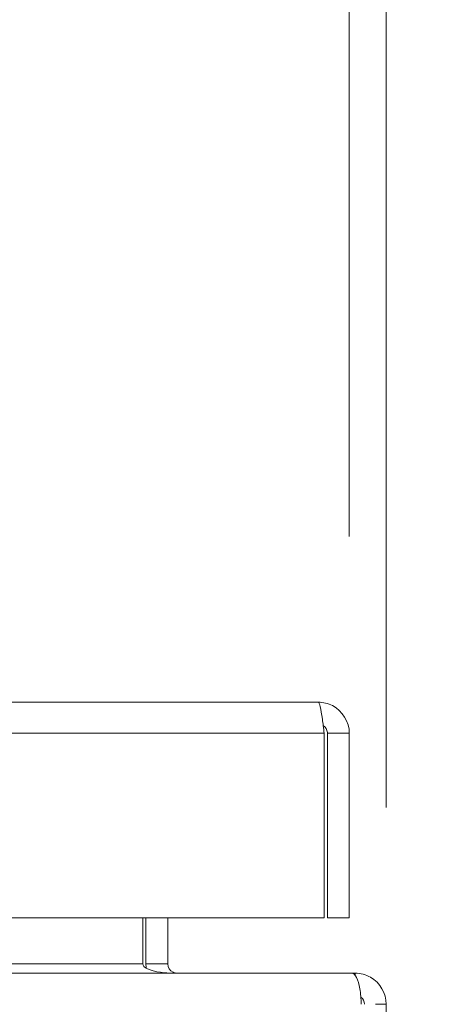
# Model space of a CAD drawing. Header units: inches. Extents: x 1 to 178, y 1 to 113.
# Tile 13 of 66: x 63.59 to 64.98, y 17.03 to 20.36. Entities that reach past the tile are written whole.
import ezdxf

# ---------------------------------------------------------------- set-up
doc = ezdxf.new("R2010")
doc.units = ezdxf.units.IN
doc.header["$LTSCALE"] = 10.666667
doc.header["$MEASUREMENT"] = 0
for name, color, linetype, lineweight in [('Dimension (ANSI)', 7, 'Continuous', 13), ('Visible (ANSI)', 7, 'Continuous', 13), ('Visible Narrow (ANSI)', 7, 'Continuous', 18)]:
    doc.layers.add(name, color=color, linetype=linetype, lineweight=lineweight)
doc.styles.add('Note Text (ANSI)', font='RomanS.shx')
doc.dimstyles.new('Default (ANSI)', dxfattribs={"dimscale": 10.666667, "dimtxt": 0.12, "dimasz": 0.098425, "dimexe": 0.125, "dimexo": 0.0625, "dimgap": 0.031496, "dimtad": 0, "dimtih": 1, "dimtoh": 1, "dimrnd": 1e-08, "dimzin": 0, "dimdsep": 46, "dimtxsty": 'Note Text (ANSI)', "dimcen": 0.09, "dimdle": 0.393701, "dimclrd": 256, "dimclre": 256, "dimclrt": 256, "dimadec": 0, "dimazin": 0, "dimtfac": 1, "dimtofl": 0, "dimtmove": 0, "dimatfit": 3, "dimfxl": 1, "dimtolj": 1, "dimtzin": 4, "dimlwd": -1, "dimlwe": -1, "dimarcsym": 0})

# ---------------------------------------------------------------- blocks, each defined once
blk = doc.blocks.new('*D10')
at = {"layer": 'Defpoints', "color": 0, "transparency": 16777216}
for p in [(64.703, 21.8328), (40.828, 17.9457), (64.703, 17.9457)]:
    blk.add_point(p, dxfattribs=at)
at = {"layer": 'Dimension (ANSI)', "transparency": 16777216}
for p, q in [((40.828, 18.6123), (40.828, 23.1661)), ((64.703, 18.6123), (64.703, 23.1661)), ((41.8778, 21.8328), (49.8695, 21.8328)), ((63.6531, 21.8328), (55.6614, 21.8328))]:
    blk.add_line(p, q, dxfattribs=at)
for points in [[(41.8778, 22.0077), (41.8778, 21.6578), (40.828, 21.8328)], [(63.6531, 22.0077), (63.6531, 21.6578), (64.703, 21.8328)]]:
    blk.add_solid(points, dxfattribs=at)
at = {"layer": 'Dimension (ANSI)', "transparency": 16777216, "insert": (50.2055, 22.4728), "char_height": 1.28, "attachment_point": 1, "style": 'Note Text (ANSI)'}
blk.add_mtext('\\A1;23.87', dxfattribs=at)
blk = doc.blocks.new('*D11')
at = {"layer": 'Defpoints', "color": 0, "transparency": 16777216}
for p in [(64.703, 21.8328), (64.703, 17.9457), (64.828, 17.0282)]:
    blk.add_point(p, dxfattribs=at)
at = {"layer": 'Dimension (ANSI)', "transparency": 16777216}
for p, q in [((64.703, 18.6123), (64.703, 23.1661)), ((64.828, 17.6948), (64.828, 23.1661)), ((63.6531, 21.8328), (62.6032, 21.8328)), ((65.8778, 21.8328), (66.9277, 21.8328))]:
    blk.add_line(p, q, dxfattribs=at)
for points in [[(63.6531, 22.0077), (63.6531, 21.6578), (64.703, 21.8328)], [(65.8778, 22.0077), (65.8778, 21.6578), (64.828, 21.8328)]]:
    blk.add_solid(points, dxfattribs=at)
at = {"layer": 'Dimension (ANSI)', "transparency": 16777216, "insert": (67.2637, 22.4728), "char_height": 1.28, "attachment_point": 1, "style": 'Note Text (ANSI)'}
blk.add_mtext('\\A1;0.13', dxfattribs=at)

msp = doc.modelspace()

# ---------------------------------------------------------------- linework, layer by layer
at = {"layer": 'Visible (ANSI)'}
for p, q in [((40.9332, 18.0509), (64.5977, 18.0509)), ((64.6179, 17.9457), (64.6179, 17.3209)), ((64.629, 17.9457), (64.629, 17.3209)), ((64.629, 17.9457), (64.703, 17.9457)), ((64.703, 17.3209), (64.703, 17.9457)), ((64.6179, 17.3209), (40.913, 17.3209)), ((64.0044, 17.1647), (64.0044, 17.3209)), ((64.0155, 17.3209), (64.0155, 17.1647)), ((64.0895, 17.1647), (64.0895, 17.3209)), ((64.629, 17.3209), (64.703, 17.3209)), ((40.9443, 17.1334), (64.7117, 17.1334)), ((64.7227, 17.1334), (64.7117, 17.1334)), ((64.7227, 17.1266), (64.7227, 17.1334)), ((64.828, 17.0282), (64.791, 17.0282)), ((64.828, 5.2387), (64.828, 17.0282))]:
    msp.add_line(p, q, dxfattribs=at)
for centre, radius, start, end in [((64.1207, 17.1647), 0.1052, 180, 187.9309), ((64.7227, 17.0282), 0.0312, 0, 51.7663)]:
    msp.add_arc(centre, radius, start, end, dxfattribs=at)
for points, knots in [([(64.5977, 18.0509), (64.6024, 18.0509), (64.6071, 18.028), (64.6118, 17.9939), (64.6138, 17.979), (64.6159, 17.9623), (64.6179, 17.9457)], [0, 0, 0, 0, 1.095058, 1.095058, 1.095058, 1.570796, 1.570796, 1.570796, 1.570796]), ([(64.703, 17.9457), (64.703, 17.9841), (64.6801, 18.0216), (64.6459, 18.0392), (64.6311, 18.0469), (64.6144, 18.0509), (64.5977, 18.0509)], [0, 0, 0, 0, 1.095058, 1.095058, 1.095058, 1.570796, 1.570796, 1.570796, 1.570796]), ([(64.6144, 17.9716), (64.6223, 17.9664), (64.628, 17.9578), (64.6288, 17.9484), (64.6289, 17.9475), (64.629, 17.9466), (64.629, 17.9457)], [0.5736743, 0.5736743, 0.5736743, 0.5736743, 1.4834748, 1.4834748, 1.4834748, 1.5707963, 1.5707963, 1.5707963, 1.5707963]), ([(64.0044, 17.1647), (64.0044, 17.1529), (64.0288, 17.1414), (64.0646, 17.1364), (64.0787, 17.1344), (64.0942, 17.1334), (64.1097, 17.1334)], [-3.141593, -3.141593, -3.141593, -3.141593, -2.012802, -2.012802, -2.012802, -1.570796, -1.570796, -1.570796, -1.570796]), ([(64.0895, 17.1647), (64.0895, 17.1529), (64.0967, 17.1414), (64.1073, 17.1364), (64.1115, 17.1344), (64.1161, 17.1334), (64.1207, 17.1334)], [-3.141593, -3.141593, -3.141593, -3.141593, -2.012802, -2.012802, -2.012802, -1.570796, -1.570796, -1.570796, -1.570796]), ([(64.7117, 17.1334), (64.7226, 17.1334), (64.7333, 17.1125), (64.7388, 17.0805), (64.7415, 17.0646), (64.7429, 17.0464), (64.7429, 17.0282)], [-1.570796, -1.570796, -1.570796, -1.570796, -0.520146, -0.520146, -0.520146, 0, 0, 0, 0]), ([(64.828, 17.0282), (64.828, 17.065), (64.807, 17.1012), (64.775, 17.1195), (64.7592, 17.1286), (64.741, 17.1334), (64.7227, 17.1334)], [0, 0, 0, 0, 1.050651, 1.050651, 1.050651, 1.570796, 1.570796, 1.570796, 1.570796])]:
    msp.add_open_spline(points, degree=3, knots=knots, dxfattribs=at)
at = {"layer": 'Visible Narrow (ANSI)'}
for p, q in [((64.6179, 17.9457), (40.913, 17.9457)), ((41.6515, 17.1647), (64.0044, 17.1647)), ((64.0895, 17.1647), (64.0155, 17.1647))]:
    msp.add_line(p, q, dxfattribs=at)

# ---------------------------------------------------------------- dimensions: what is measured, and where the dimension line sits
at = {"layer": 'Dimension (ANSI)'}
for p1, picture, middle in [((40.827956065, 17.9456517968), '*D10', (52.765456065, 21.8327518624)), ((64.827956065, 17.0281557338), '*D11', (69.2141278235, 21.8327518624))]:
    dim = msp.add_linear_dim(base=(64.702956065, 21.8327518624), p1=p1, p2=(64.702956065, 17.9456517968), angle=180, dimstyle='Default (ANSI)', override={"dimtih": 0, "dimtoh": 0, "dimdec": 2, "dimtp": 0, "dimtm": 0, "dimtdec": 2, "dimatfit": 1}, dxfattribs=at)
    dim.commit()
    dim.dimension.update_dxf_attribs({"geometry": picture, "text_midpoint": middle, "dimtype": 160})

doc.saveas('drawing.dxf')
